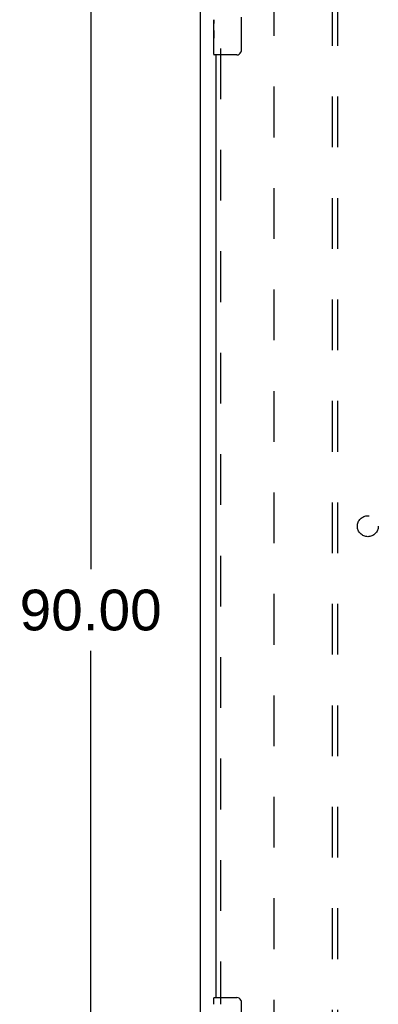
# Model space of a CAD drawing. Header units: inches. Extents: x 0 to 220, y 0 to 142.
# Tile 3 of 23: x 64 to 73, y 44 to 67. Entities that reach past the tile are written whole.
import ezdxf

# ---------------------------------------------------------------- set-up
doc = ezdxf.new("R2010")
doc.units = ezdxf.units.IN
doc.header["$LTSCALE"] = 12.10825
doc.header["$MEASUREMENT"] = 0
doc.linetypes.add('HIDDEN', pattern=[0.2, 0.1, -0.1])
doc.layers.get('0').update_dxf_attribs({"linetype": 'CONTINUOUS'})
for name, color, linetype in [('DEFAULT_2', 8, 'HIDDEN'), ('DIMENSIONS', 7, 'CONTINUOUS'), ('DOOR_ASSEMBLY', 7, 'CONTINUOUS'), ('SUBPANEL', 7, 'CONTINUOUS')]:
    doc.layers.add(name, color=color, linetype=linetype)
doc.styles.get("Standard").update_dxf_attribs({"font": 'arial.ttf'})
doc.dimstyles.new('DIMSTYLE_1', dxfattribs={"dimtxt": 0.97125, "dimasz": 1.295, "dimexe": 0.09, "dimexo": 0.07, "dimgap": 0.0375, "dimtad": 0, "dimtih": 1, "dimtoh": 1, "dimzin": 4, "dimdsep": 46, "dimtxsty": 'Standard', "dimblk": '_FILLED', "dimblk1": '_FILLED', "dimblk2": '_FILLED', "dimcen": 0.09, "dimadec": 3, "dimazin": 1, "dimtfac": 1, "dimtdec": 3, "dimtofl": 0, "dimtmove": 0, "dimatfit": 3, "dimldrblk": '_FILLED', "dimfxl": 0, "dimtolj": 1, "dimtzin": 4, "dimarcsym": 0})

# ---------------------------------------------------------------- blocks, each defined once
blk = doc.blocks.new('_FILLED')
at = {"color": 0, "linetype": 'ByBlock'}
blk.add_solid([(0, 0), (-1, 0.2), (-1, -0.2)], dxfattribs=at)
blk = doc.blocks.new('*D15')
at = {"layer": 'DIMENSIONS', "color": 2, "linetype": 'Continuous'}
for p, q in [((67.875, 98.294), (64.878, 98.294)), ((66.044, 98.294), (66.044, 54.266)), ((66.044, 8.294), (66.044, 52.323)), ((67.875, 8.294), (64.878, 8.294))]:
    blk.add_line(p, q, dxfattribs=at)
at = {"layer": 'DIMENSIONS', "color": 2, "linetype": 'Continuous', "xscale": 1.295, "yscale": 1.295, "zscale": 1.295}
for p, rotation in [((66.044, 98.294), 90), ((66.044, 8.294), 270)]:
    blk.add_blockref('_FILLED', p, dxfattribs=dict(at, rotation=rotation))
at = {"layer": 'DIMENSIONS', "color": 2, "linetype": 'Continuous', "insert": (66.044, 53.78), "char_height": 0.9712, "width": 3.39396, "attachment_point": 2, "line_spacing_factor": 0.9}
blk.add_mtext('90.00', dxfattribs=at)

msp = doc.modelspace()

# ---------------------------------------------------------------- linework, layer by layer
at = {"color": 3, "linetype": 'Continuous'}
msp.add_line((68.669, 8.398), (68.669, 98.19), dxfattribs=at)
at = {"layer": 'DEFAULT_2', "color": 8, "linetype": 'HIDDEN'}
msp.add_line((70.419, 94.846), (70.419, 15.742), dxfattribs=at)
at = {"layer": 'DOOR_ASSEMBLY', "color": 7, "linetype": 'Continuous'}
for p, q in [((68.984, 67.126), (68.984, 67.383)), ((68.99, 67.327), (68.984, 67.327)), ((68.991, 67.159), (68.991, 67.296)), ((69.639, 67.444), (69.639, 66.644)), ((68.984, 67.159), (68.991, 67.159)), ((68.984, 66.559), (68.984, 67.123)), ((68.986, 67.097), (68.984, 67.097)), ((68.986, 67.099), (68.988, 67.077)), ((68.984, 66.965), (68.99, 66.965)), ((68.984, 66.929), (68.991, 66.929)), ((68.984, 66.866), (68.991, 66.866)), ((68.991, 66.698), (68.991, 66.929)), ((68.984, 66.698), (68.991, 66.698)), ((69.539, 66.544), (68.999, 66.544)), ((68.984, 43.884), (68.984, 44.029)), ((68.999, 44.044), (69.539, 44.044)), ((69.639, 43.944), (69.639, 43.144))]:
    msp.add_line(p, q, dxfattribs=at)
at = {"layer": 'DOOR_ASSEMBLY', "color": 3, "linetype": 'Continuous'}
msp.add_line((69.044, 44.044), (69.044, 66.544), dxfattribs=at)
at = {"layer": 'DOOR_ASSEMBLY', "color": 8, "linetype": 'HIDDEN'}
msp.add_line((69.148, 66.699), (69.148, 43.889), dxfattribs=at)
at = {"layer": 'DOOR_ASSEMBLY', "color": 7, "linetype": 'Continuous'}
for points in [[(68.984, 67.384), (68.985, 67.38), (68.985, 67.375), (68.986, 67.37), (68.987, 67.357)], [(68.987, 67.357), (68.988, 67.349), (68.989, 67.341), (68.99, 67.332)], [(68.99, 67.332), (68.99, 67.323), (68.991, 67.314), (68.991, 67.305), (68.991, 67.296)], [(68.984, 67.126), (68.985, 67.118), (68.985, 67.109), (68.986, 67.099)], [(68.988, 67.077), (68.989, 67.065), (68.99, 67.053), (68.99, 67.04), (68.991, 67.028), (68.991, 67.015), (68.991, 67.002), (68.991, 66.989), (68.991, 66.977), (68.99, 66.964), (68.99, 66.952), (68.989, 66.94)], [(69.639, 66.644), (69.639, 66.638), (69.639, 66.632), (69.638, 66.626), (69.636, 66.62), (69.635, 66.614), (69.633, 66.608)], [(69.633, 43.98), (69.635, 43.975), (69.636, 43.969), (69.638, 43.963), (69.639, 43.957), (69.639, 43.951), (69.639, 43.944)]]:
    msp.add_lwpolyline(points, dxfattribs=at)
for centre, radius, start, end in [((68.999, 66.559), 0.015, 180, 270), ((69.539, 66.644), 0.1, 270, 338.7946), ((68.999, 44.029), 0.015, 90, 180), ((69.539, 43.944), 0.1, 21.1999, 90)]:
    msp.add_arc(centre, radius, start, end, dxfattribs=at)
msp.add_ellipse((69.247, 66.96), major_axis=(0.263, 0), ratio=0.432808, start_param=3.141593, end_param=3.321581, dxfattribs=at)
at = {"layer": 'SUBPANEL', "color": 8, "linetype": 'HIDDEN'}
for p, q in [((71.826, 18.326), (71.826, 92.263)), ((71.951, 18.326), (71.951, 92.263))]:
    msp.add_line(p, q, dxfattribs=at)
msp.add_circle((72.669, 55.294), 0.25, dxfattribs=at)

# ---------------------------------------------------------------- dimensions: what is measured, and where the dimension line sits
at = {"layer": 'DIMENSIONS', "color": 2, "linetype": 'Continuous'}
dim = msp.add_linear_dim(base=(66.044, 8.294), p1=(67.945, 98.294), p2=(67.945, 8.294), angle=270, dimstyle='DIMSTYLE_1', dxfattribs=at)
dim.commit()
dim.dimension.update_dxf_attribs({"geometry": '*D15', "text_midpoint": (66.04, 53.289), "dimtype": 160})

doc.saveas('drawing.dxf')
